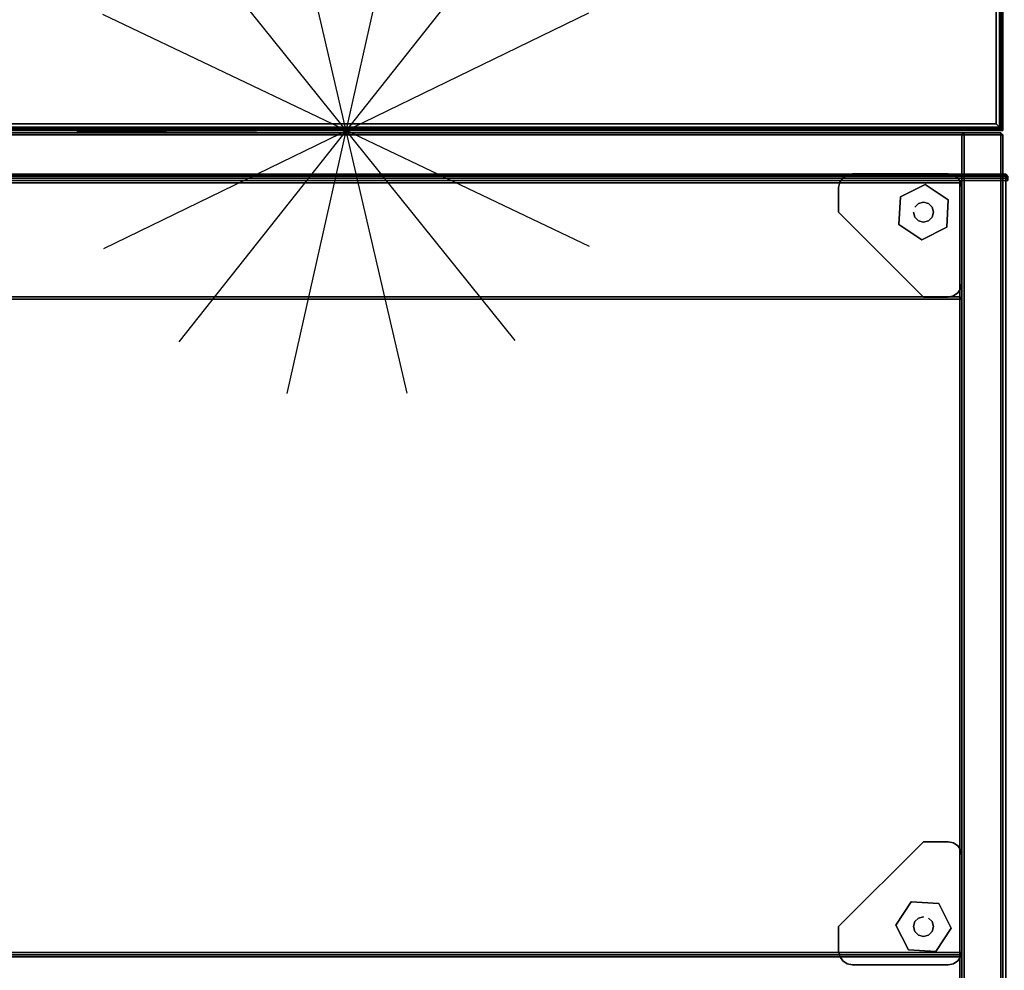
# Model space of a CAD drawing. Header units: inches. Extents: x 11 to 683, y -98 to 54.
# Tile 246 of 256: x 587 to 605, y -20 to -2. Entities that reach past the tile are written whole.
import ezdxf
from ezdxf.enums import TextEntityAlignment as Align

# ---------------------------------------------------------------- set-up
doc = ezdxf.new("R2010")
doc.units = ezdxf.units.IN
doc.header["$MEASUREMENT"] = 0
doc.header["$PDMODE"] = 1
doc.header["$PDSIZE"] = 1
for name, color, linetype in [('A-FURN-3-BE_HOLD-BKCASE-BACK-WOOD-TRIM-HORIZONTAL', 37, 'Continuous'), ('A-FURN-3-BE_HOLD-BKCASE-BACK-WOOD-TRIM-VERTICAL', 37, 'Continuous'), ('A-FURN-3-BE_HOLD-BKCASE-BACK-WOOD-VERTICAL', 33, 'Continuous'), ('A-FURN-3-BE_HOLD-BKCASE-BOTTOM-WOOD-HORIZONTAL', 33, 'Continuous'), ('A-FURN-3-BE_HOLD-BKCASE-BOTTOM-WOOD-TRIM-HORIZONTAL', 37, 'Continuous'), ('A-FURN-3-BE_HOLD-BKCASE-BOTTOM-WOOD-TRIM-VERTICAL', 37, 'Continuous'), ('A-FURN-3-BE_HOLD-BKCASE-SHELF-HOLE', 250, 'Continuous'), ('A-FURN-3-BE_HOLD-BKCASE-SHELF-WOOD-HORIZONTAL', 33, 'Continuous'), ('A-FURN-3-BE_HOLD-BKCASE-SHELF-WOOD-TRIM-HORIZONTAL', 37, 'Continuous'), ('A-FURN-3-BE_HOLD-BKCASE-SHELF-WOOD-TRIM-VERTICAL', 37, 'Continuous'), ('A-FURN-3-BE_HOLD-BKCASE-SIDE-WOOD-TRIM-HORIZONTAL', 37, 'Continuous'), ('A-FURN-3-BE_HOLD-BKCASE-SIDE-WOOD-TRIM-VERTICAL', 37, 'Continuous'), ('A-FURN-3-BE_HOLD-BKCASE-SIDE-WOOD-VERTICAL', 33, 'Continuous'), ('A-FURN-3-BE_HOLD-BKCASE-SUPPORT-GLIDE-METAL', 251, 'Continuous'), ('A-FURN-3-BE_HOLD-BKCASE-SUPPORT-PLASTIC', 251, 'Continuous'), ('A-FURN-3-BE_HOLD-BKCASE-TOP-FALSE', 251, 'Continuous'), ('A-FURN-3-BE_HOLD-STOR-TOP-WOOD-HORIZONTAL', 33, 'Continuous'), ('A-FURN-3-BE_HOLD-STOR-TOP-WOOD-TRIM-HORIZONTAL', 37, 'Continuous'), ('A-FURN-3-NODE', 7, 'Continuous'), ('A-FURN-3-WKSF-TOP', 254, 'Continuous'), ('A-FURN-3-WKSF-TRIM', 252, 'Continuous'), ('A-FURN-HAWORTH-ATT', 7, 'Continuous')]:
    doc.layers.add(name, color=color, linetype=linetype)
doc.styles.get("Standard").update_dxf_attribs({"font": 'simplex.shx'})

# ---------------------------------------------------------------- blocks, each defined once
blk = doc.blocks.new('NODE-3')
at = {"layer": 'A-FURN-3-NODE'}
for p, q in [((1.096, 4.802), (-1.096, -4.802)), ((-1.096, 4.802), (1.096, -4.802)), ((3.071, 3.851), (-3.071, -3.851)), ((-3.071, 3.851), (3.071, -3.851)), ((4.438, 2.137), (-4.438, -2.137)), ((-4.438, 2.137), (4.438, -2.137)), ((4.926, 0), (-4.926, 0)), ((-4.926, 0), (4.926, 0))]:
    blk.add_line(p, q, dxfattribs=at)
blk.add_point((0, 0), dxfattribs=at)
at = {"layer": 'A-FURN-HAWORTH-ATT', "flags": 1}
for tag, p in [('HAWMC', (0, 0)), ('HAWPN', (0, -0.167)), ('HAWSN', (0, -0.333))]:
    blk.add_attdef(tag, text='', height=0.1, dxfattribs=at).set_placement(p, align=Align.TOP_CENTER)
blk = doc.blocks.new('WURV-2454-LJSC-3D-3')
at = {"layer": 'A-FURN-3-NODE'}
blk.add_point((0, 0), dxfattribs=at)
at = {"layer": 'A-FURN-3-WKSF-TOP'}
for points in [[(23.875, -0.125, 27.8125), (23.875, -53.875, 27.8125), (0.125, -53.875, 27.8125), (0.125, -0.125, 27.8125)], [(0.125, -53.875, 29), (23.875, -53.875, 29), (23.875, -0.125, 29), (0.125, -0.125, 29)]]:
    blk.add_3dface(points, dxfattribs=at)
at = {"layer": 'A-FURN-3-WKSF-TRIM'}
for points in [[(0, 0, 28.875), (0, 0, 27.9375), (0, -54, 27.9375), (0, -54, 28.875)], [(24, 0, 28.875), (24, 0, 27.9375), (0, 0, 27.9375), (0, 0, 28.875)]]:
    blk.add_3dface(points, dxfattribs=at)
mesh = blk.add_polymesh((2, 4), dxfattribs=at)
for k, corner in enumerate([(0, 0, 27.9375), (0.03125, -0.03125, 27.875), (0.0625, -0.0625, 27.84375), (0.125, -0.125, 27.8125), (0, -54, 27.9375), (0.03125, -53.96875, 27.875), (0.0625, -53.9375, 27.84375), (0.125, -53.875, 27.8125)]):
    mesh.set_mesh_vertex(divmod(k, 4), corner)
mesh = blk.add_polymesh((2, 4), dxfattribs=at)
for k, corner in enumerate([(0.125, -0.125, 29), (0.0625, -0.0625, 28.96875), (0.03125, -0.03125, 28.9375), (0, 0, 28.875), (0.125, -53.875, 29), (0.0625, -53.9375, 28.96875), (0.03125, -53.96875, 28.9375), (0, -54, 28.875)]):
    mesh.set_mesh_vertex(divmod(k, 4), corner)
mesh = blk.add_polymesh((2, 4), dxfattribs=at)
for k, corner in enumerate([(24, 0, 27.9375), (23.96875, -0.03125, 27.875), (23.9375, -0.0625, 27.84375), (23.875, -0.125, 27.8125), (0, 0, 27.9375), (0.03125, -0.03125, 27.875), (0.0625, -0.0625, 27.84375), (0.125, -0.125, 27.8125)]):
    mesh.set_mesh_vertex(divmod(k, 4), corner)
mesh = blk.add_polymesh((2, 4), dxfattribs=at)
for k, corner in enumerate([(23.875, -0.125, 29), (23.9375, -0.0625, 28.96875), (23.96875, -0.03125, 28.9375), (24, 0, 28.875), (0.125, -0.125, 29), (0.0625, -0.0625, 28.96875), (0.03125, -0.03125, 28.9375), (0, 0, 28.875)]):
    mesh.set_mesh_vertex(divmod(k, 4), corner)
blk = doc.blocks.new('BMBL-1672-JYJYS-1HG-3D-3')
at = {"layer": 'A-FURN-3-BE_HOLD-STOR-TOP-WOOD-HORIZONTAL'}
for points in [[(0.04, -0.118, 22.53), (0.04, -15.882, 22.53), (71.93, -15.882, 22.53), (71.93, -0.118, 22.53)], [(71.93, -0.118, 21.35), (71.93, -15.882, 21.35), (0.04, -15.882, 21.35), (0.04, -0.118, 21.35)]]:
    blk.add_3dface(points, dxfattribs=at)
at = {"layer": 'A-FURN-HAWORTH-ATT', "flags": 1}
for tag, p in [('HAWMC', (0, 0)), ('HAWPN', (0, -0.167)), ('HAWSN', (0, -0.333))]:
    blk.add_attdef(tag, text='', height=0.1, dxfattribs=at).set_placement(p, align=Align.TOP_CENTER)
at = {"layer": 'A-FURN-3-BE_HOLD-STOR-TOP-WOOD-TRIM-HORIZONTAL'}
mesh = blk.add_polymesh((4, 10), dxfattribs=at)
for k, corner in enumerate([(0, -15.882, 22.49), (0, -15.912, 22.484), (0, -15.937, 22.467), (0, -15.954, 22.442), (0, -15.96, 22.412), (0, -15.96, 21.468), (0, -15.954, 21.438), (0, -15.937, 21.413), (0, -15.912, 21.396), (0, -15.882, 21.39), (0.04, -15.882, 22.53), (0.04, -15.927, 22.521), (0.04, -15.965, 22.495), (0.04, -15.991, 22.457), (0.04, -16, 22.412), (0.04, -16, 21.468), (0.04, -15.991, 21.423), (0.04, -15.965, 21.385), (0.04, -15.927, 21.359), (0.04, -15.882, 21.35), (71.93, -15.882, 22.53), (71.93, -15.927, 22.521), (71.93, -15.965, 22.495), (71.93, -15.991, 22.457), (71.93, -16, 22.412), (71.93, -16, 21.468), (71.93, -15.991, 21.423), (71.93, -15.965, 21.385), (71.93, -15.927, 21.359), (71.93, -15.882, 21.35), (71.97, -15.882, 22.49), (71.97, -15.912, 22.484), (71.97, -15.937, 22.467), (71.97, -15.954, 22.442), (71.97, -15.96, 22.412), (71.97, -15.96, 21.468), (71.97, -15.954, 21.438), (71.97, -15.937, 21.413), (71.97, -15.912, 21.396), (71.97, -15.882, 21.39)]):
    mesh.set_mesh_vertex(divmod(k, 10), corner)
blk = doc.blocks.new('BB28N-1636-TTRNN-WITH-GLIDES-3D-3')
at = {"layer": 'A-FURN-3-BE_HOLD-BKCASE-BACK-WOOD-TRIM-HORIZONTAL'}
for points in [[(35.17, -0.897, 27.965), (35.17, -0.228, 27.965), (0.79, -0.228, 27.965), (0.79, -0.897, 27.965)], [(0.79, -0.938, 1.38), (0.79, -0.897, 1.34), (35.17, -0.897, 1.34), (35.17, -0.938, 1.38)], [(35.17, -0.938, 27.925), (35.17, -0.897, 27.965), (0.79, -0.897, 27.965), (0.79, -0.938, 27.925)]]:
    blk.add_3dface(points, dxfattribs=at)
at = {"layer": 'A-FURN-3-BE_HOLD-BKCASE-BACK-WOOD-TRIM-VERTICAL'}
for points in [[(0.79, -0.228, 27.965), (0.75, -0.228, 27.925), (0.75, -0.897, 27.925), (0.79, -0.897, 27.965)], [(0.79, -0.897, 1.34), (0.75, -0.897, 1.38), (0.75, -0.228, 1.38), (0.79, -0.228, 1.34)], [(0.75, -0.897, 27.925), (0.75, -0.228, 27.925), (0.75, -0.228, 1.38), (0.75, -0.897, 1.38)], [(0.79, -0.897, 27.965), (0.75, -0.897, 27.925), (0.79, -0.938, 27.925)], [(0.79, -0.897, 1.34), (0.79, -0.938, 1.38), (0.75, -0.897, 1.38)], [(0.79, -0.938, 27.925), (0.75, -0.897, 27.925), (0.75, -0.897, 1.38), (0.79, -0.938, 1.38)]]:
    blk.add_3dface(points, dxfattribs=at)
at = {"layer": 'A-FURN-3-BE_HOLD-BKCASE-BACK-WOOD-VERTICAL', "invisible_edges": 10}
blk.add_3dface([(35.17, -0.938, 27.925), (0.79, -0.938, 27.925), (0.79, -0.938, 1.38), (35.17, -0.938, 1.38)], dxfattribs=at)
at = {"layer": 'A-FURN-3-BE_HOLD-BKCASE-BOTTOM-WOOD-HORIZONTAL'}
for points, invisible_edges in [([(0.04, -0.04, 0.59), (35.92, -0.04, 0.59), (35.92, -15.92, 0.59), (0.04, -15.92, 0.59)], 1), ([(35.92, -15.92, 1.34), (35.92, -0.04, 1.34), (0.04, -0.04, 1.34), (0.04, -15.92, 1.34)], 2)]:
    blk.add_3dface(points, dxfattribs=dict(at, invisible_edges=invisible_edges))
at = {"layer": 'A-FURN-3-BE_HOLD-BKCASE-BOTTOM-WOOD-TRIM-HORIZONTAL'}
for points in [[(0.04, -15.96, 0.63), (0.04, -15.92, 0.59), (35.92, -15.92, 0.59), (35.92, -15.96, 0.63)], [(0.04, -15.92, 1.34), (0.04, -15.96, 1.3), (35.92, -15.96, 1.3), (35.92, -15.92, 1.34)], [(35.92, -15.96, 0.63), (35.92, -15.96, 1.3), (0.04, -15.96, 1.3), (0.04, -15.96, 0.63)]]:
    blk.add_3dface(points, dxfattribs=at)
at = {"layer": 'A-FURN-3-BE_HOLD-BKCASE-BOTTOM-WOOD-TRIM-VERTICAL'}
for points in [[(0.04, -0.04, 1.34), (0, -0.04, 1.3), (0, -15.92, 1.3), (0.04, -15.92, 1.34)], [(0.04, -15.92, 0.59), (0, -15.92, 0.63), (0, -0.04, 0.63), (0.04, -0.04, 0.59)], [(0, -15.92, 0.63), (0, -15.92, 1.3), (0, -0.04, 1.3), (0, -0.04, 0.63)], [(0, -15.92, 0.63), (0.04, -15.96, 0.63), (0.04, -15.96, 1.3), (0, -15.92, 1.3)], [(0, -15.92, 1.3), (0.04, -15.96, 1.3), (0.04, -15.92, 1.34)], [(0, -15.92, 0.63), (0.04, -15.92, 0.59), (0.04, -15.96, 0.63)]]:
    blk.add_3dface(points, dxfattribs=at)
at = {"layer": 'A-FURN-3-BE_HOLD-BKCASE-SHELF-HOLE'}
for points, invisible_edges in [([(0.751, -6.348, 12.797), (0.751, -6.357, 12.845), (0.751, -6.357, 12.75), (0.751, -6.348, 12.797)], 2), ([(0.751, -6.348, 15.797), (0.751, -6.357, 15.845), (0.751, -6.357, 15.75), (0.751, -6.348, 15.797)], 2), ([(0.751, -6.357, 12.845), (0.751, -6.384, 12.886), (0.751, -6.384, 12.709), (0.751, -6.357, 12.75)], 10), ([(0.751, -6.357, 15.845), (0.751, -6.384, 15.886), (0.751, -6.384, 15.709), (0.751, -6.357, 15.75)], 10), ([(0.751, -6.384, 12.886), (0.751, -6.425, 12.913), (0.751, -6.425, 12.682), (0.751, -6.384, 12.709)], 10), ([(0.751, -6.384, 15.886), (0.751, -6.425, 15.913), (0.751, -6.425, 15.682), (0.751, -6.384, 15.709)], 10), ([(0.751, -6.425, 12.913), (0.751, -6.473, 12.922), (0.751, -6.473, 12.672), (0.751, -6.425, 12.682)], 10), ([(0.751, -6.425, 15.913), (0.751, -6.473, 15.922), (0.751, -6.473, 15.672), (0.751, -6.425, 15.682)], 10), ([(0.751, -6.473, 12.922), (0.751, -6.52, 12.913), (0.751, -6.52, 12.682), (0.751, -6.473, 12.672)], 10), ([(0.751, -6.473, 15.922), (0.751, -6.52, 15.913), (0.751, -6.52, 15.682), (0.751, -6.473, 15.672)], 10), ([(0.751, -6.52, 12.913), (0.751, -6.561, 12.886), (0.751, -6.561, 12.709), (0.751, -6.52, 12.682)], 10), ([(0.751, -6.52, 15.913), (0.751, -6.561, 15.886), (0.751, -6.561, 15.709), (0.751, -6.52, 15.682)], 10), ([(0.751, -6.561, 12.886), (0.751, -6.588, 12.845), (0.751, -6.588, 12.75), (0.751, -6.561, 12.709)], 10), ([(0.751, -6.561, 15.886), (0.751, -6.588, 15.845), (0.751, -6.588, 15.75), (0.751, -6.561, 15.709)], 10), ([(0.751, -6.588, 12.845), (0.751, -6.598, 12.797), (0.751, -6.598, 12.797), (0.751, -6.588, 12.75)], 8), ([(0.751, -6.588, 15.845), (0.751, -6.598, 15.797), (0.751, -6.598, 15.797), (0.751, -6.588, 15.75)], 8), ([(0.751, -9.238, 12.797), (0.751, -9.247, 12.845), (0.751, -9.247, 12.75), (0.751, -9.238, 12.797)], 2), ([(0.751, -9.238, 15.797), (0.751, -9.247, 15.845), (0.751, -9.247, 15.75), (0.751, -9.238, 15.797)], 2), ([(0.751, -9.247, 12.845), (0.751, -9.274, 12.886), (0.751, -9.274, 12.709), (0.751, -9.247, 12.75)], 10), ([(0.751, -9.247, 15.845), (0.751, -9.274, 15.886), (0.751, -9.274, 15.709), (0.751, -9.247, 15.75)], 10), ([(0.751, -9.274, 12.886), (0.751, -9.315, 12.913), (0.751, -9.315, 12.682), (0.751, -9.274, 12.709)], 10), ([(0.751, -9.274, 15.886), (0.751, -9.315, 15.913), (0.751, -9.315, 15.682), (0.751, -9.274, 15.709)], 10), ([(0.751, -9.315, 12.913), (0.751, -9.363, 12.922), (0.751, -9.363, 12.672), (0.751, -9.315, 12.682)], 10), ([(0.751, -9.315, 15.913), (0.751, -9.363, 15.922), (0.751, -9.363, 15.672), (0.751, -9.315, 15.682)], 10), ([(0.751, -9.363, 12.922), (0.751, -9.41, 12.913), (0.751, -9.41, 12.682), (0.751, -9.363, 12.672)], 10), ([(0.751, -9.363, 15.922), (0.751, -9.41, 15.913), (0.751, -9.41, 15.682), (0.751, -9.363, 15.672)], 10), ([(0.751, -9.41, 12.913), (0.751, -9.451, 12.886), (0.751, -9.451, 12.709), (0.751, -9.41, 12.682)], 10), ([(0.751, -9.41, 15.913), (0.751, -9.451, 15.886), (0.751, -9.451, 15.709), (0.751, -9.41, 15.682)], 10), ([(0.751, -9.451, 12.886), (0.751, -9.478, 12.845), (0.751, -9.478, 12.75), (0.751, -9.451, 12.709)], 10), ([(0.751, -9.451, 15.886), (0.751, -9.478, 15.845), (0.751, -9.478, 15.75), (0.751, -9.451, 15.709)], 10), ([(0.751, -9.478, 12.845), (0.751, -9.488, 12.797), (0.751, -9.488, 12.797), (0.751, -9.478, 12.75)], 8), ([(0.751, -9.478, 15.845), (0.751, -9.488, 15.797), (0.751, -9.488, 15.797), (0.751, -9.478, 15.75)], 8)]:
    blk.add_3dface(points, dxfattribs=dict(at, invisible_edges=invisible_edges))
at = {"layer": 'A-FURN-3-BE_HOLD-BKCASE-SHELF-WOOD-HORIZONTAL', "invisible_edges": 10}
for points in [[(35.17, -15.045, 14.672), (35.17, -0.977, 14.672), (0.79, -0.977, 14.672), (0.79, -15.045, 14.672)], [(35.17, -0.977, 13.922), (35.17, -15.045, 13.922), (0.79, -15.045, 13.922), (0.79, -0.977, 13.922)]]:
    blk.add_3dface(points, dxfattribs=at)
at = {"layer": 'A-FURN-3-BE_HOLD-BKCASE-SHELF-WOOD-TRIM-HORIZONTAL'}
for points in [[(0.75, -0.977, 13.962), (0.75, -0.977, 14.632), (0.79, -0.938, 14.632), (0.79, -0.938, 13.962)], [(0.75, -0.977, 14.632), (0.79, -0.977, 14.672), (0.79, -0.977, 14.672), (0.79, -0.938, 14.632)], [(0.75, -0.977, 13.962), (0.79, -0.938, 13.962), (0.79, -0.938, 13.962), (0.79, -0.977, 13.922)], [(0.79, -0.977, 14.672), (35.17, -0.977, 14.672), (35.17, -0.938, 14.632), (0.79, -0.938, 14.632)], [(0.79, -0.938, 13.962), (35.17, -0.938, 13.962), (35.17, -0.977, 13.922), (0.79, -0.977, 13.922)], [(0.75, -15.045, 14.632), (0.75, -15.045, 13.962), (0.79, -15.085, 13.962), (0.79, -15.085, 14.632)], [(0.75, -15.045, 14.632), (0.79, -15.085, 14.632), (0.79, -15.085, 14.632), (0.79, -15.045, 14.672)], [(0.75, -15.045, 13.962), (0.79, -15.045, 13.922), (0.79, -15.045, 13.922), (0.79, -15.085, 13.962)], [(35.17, -15.045, 14.672), (0.79, -15.045, 14.672), (0.79, -15.085, 14.632), (35.17, -15.085, 14.632)], [(35.17, -15.085, 13.962), (0.79, -15.085, 13.962), (0.79, -15.045, 13.922), (35.17, -15.045, 13.922)], [(0.79, -15.085, 13.962), (35.17, -15.085, 13.962), (35.17, -15.085, 14.632), (0.79, -15.085, 14.632)]]:
    blk.add_3dface(points, dxfattribs=at)
at = {"layer": 'A-FURN-3-BE_HOLD-BKCASE-SHELF-WOOD-TRIM-VERTICAL'}
for points in [[(0.75, -15.045, 14.632), (0.79, -15.045, 14.672), (0.79, -0.977, 14.672), (0.75, -0.977, 14.632)], [(0.75, -0.977, 14.632), (0.75, -0.977, 13.962), (0.75, -15.045, 13.962), (0.75, -15.045, 14.632)], [(0.79, -15.045, 13.922), (0.75, -15.045, 13.962), (0.75, -0.977, 13.962), (0.79, -0.977, 13.922)]]:
    blk.add_3dface(points, dxfattribs=at)
at = {"layer": 'A-FURN-3-BE_HOLD-BKCASE-SIDE-WOOD-TRIM-HORIZONTAL'}
for points in [[(0, -0.04, 1.38), (0.04, -0.04, 1.34), (0.04, -15.92, 1.34), (0, -15.92, 1.38)], [(0, -15.92, 27.925), (0.04, -15.92, 27.965), (0.04, -0.04, 27.965), (0, -0.04, 27.925)], [(0.71, -0.04, 27.965), (0.04, -0.04, 27.965), (0.04, -15.92, 27.965), (0.71, -15.92, 27.965)], [(0.75, -15.92, 1.38), (0.71, -15.92, 1.34), (0.71, -0.04, 1.34), (0.75, -0.04, 1.38)], [(0.75, -0.04, 27.925), (0.71, -0.04, 27.965), (0.71, -15.92, 27.965), (0.75, -15.92, 27.925)]]:
    blk.add_3dface(points, dxfattribs=at)
at = {"layer": 'A-FURN-3-BE_HOLD-BKCASE-SIDE-WOOD-TRIM-VERTICAL'}
for points in [[(0.04, -15.92, 1.34), (0.04, -15.96, 1.38), (0, -15.92, 1.38)], [(0.04, -15.92, 27.965), (0, -15.92, 27.925), (0.04, -15.96, 27.925)], [(0, -15.92, 1.38), (0.04, -15.96, 1.38), (0.04, -15.96, 27.925), (0, -15.92, 27.925)], [(0.71, -15.92, 1.34), (0.71, -15.96, 1.38), (0.04, -15.96, 1.38), (0.04, -15.92, 1.34)], [(0.04, -15.92, 27.965), (0.04, -15.96, 27.925), (0.71, -15.96, 27.925), (0.71, -15.92, 27.965)], [(0.71, -15.96, 27.925), (0.04, -15.96, 27.925), (0.04, -15.96, 1.38), (0.71, -15.96, 1.38)], [(0.71, -15.92, 1.34), (0.75, -15.92, 1.38), (0.71, -15.96, 1.38)], [(0.71, -15.92, 27.965), (0.71, -15.96, 27.925), (0.75, -15.92, 27.925)], [(0.71, -15.96, 1.38), (0.75, -15.92, 1.38), (0.75, -15.92, 27.925), (0.71, -15.96, 27.925)]]:
    blk.add_3dface(points, dxfattribs=at)
at = {"layer": 'A-FURN-3-BE_HOLD-BKCASE-SIDE-WOOD-VERTICAL'}
for points, invisible_edges in [([(0, -15.92, 27.925), (0, -0.04, 27.925), (0, -0.04, 1.38), (0, -15.92, 1.38)], 2), ([(0.75, -0.04, 1.38), (0.75, -0.04, 27.925), (0.75, -15.92, 27.925), (0.75, -15.92, 1.38)], 1)]:
    blk.add_3dface(points, dxfattribs=dict(at, invisible_edges=invisible_edges))
at = {"layer": 'A-FURN-3-BE_HOLD-BKCASE-SUPPORT-GLIDE-METAL'}
for points in [[(1.224, -0.999, 0.231), (1.224, -0.999), (0.946, -1.422), (0.946, -1.422, 0.231)], [(1.728, -1.028, 0.231), (1.728, -1.028), (1.224, -0.999), (1.224, -0.999, 0.231)], [(1.955, -1.48, 0.231), (1.955, -1.48), (1.728, -1.028), (1.728, -1.028, 0.231)], [(0.946, -1.422, 0.231), (0.946, -1.422), (1.174, -1.873), (1.174, -1.873, 0.231)], [(1.678, -1.902, 0.231), (1.678, -1.902), (1.955, -1.48), (1.955, -1.48, 0.231)], [(1.174, -1.873, 0.231), (1.174, -1.873), (1.678, -1.902), (1.678, -1.902, 0.231)], [(1.48, -14.005, 0.231), (1.48, -14.005), (1.028, -14.232), (1.028, -14.232, 0.231)], [(1.902, -14.282, 0.231), (1.902, -14.282), (1.48, -14.005), (1.48, -14.005, 0.231)], [(1.028, -14.232, 0.231), (1.028, -14.232), (0.999, -14.736), (0.999, -14.736, 0.231)], [(1.873, -14.786, 0.231), (1.873, -14.786), (1.902, -14.282), (1.902, -14.282, 0.231)], [(0.999, -14.736, 0.231), (0.999, -14.736), (1.422, -15.014), (1.422, -15.014, 0.231)], [(1.422, -15.014, 0.231), (1.422, -15.014), (1.873, -14.786), (1.873, -14.786, 0.231)]]:
    blk.add_3dface(points, dxfattribs=at)
for points, invisible_edges in [([(1.224, -0.999, 0.231), (0.946, -1.422, 0.231), (1.174, -1.873, 0.231), (1.728, -1.028, 0.231)], 4), ([(1.728, -1.028), (1.174, -1.873), (0.946, -1.422), (1.224, -0.999)], 1), ([(1.728, -1.028, 0.231), (1.174, -1.873, 0.231), (1.678, -1.902, 0.231), (1.955, -1.48, 0.231)], 1), ([(1.955, -1.48), (1.678, -1.902), (1.174, -1.873), (1.728, -1.028)], 4), ([(1.028, -14.232, 0.231), (1.873, -14.786, 0.231), (1.902, -14.282, 0.231), (1.48, -14.005, 0.231)], 1), ([(1.48, -14.005), (1.902, -14.282), (1.873, -14.786), (1.028, -14.232)], 4), ([(0.999, -14.736, 0.231), (1.422, -15.014, 0.231), (1.873, -14.786, 0.231), (1.028, -14.232, 0.231)], 4), ([(1.028, -14.232), (1.873, -14.786), (1.422, -15.014), (0.999, -14.736)], 1)]:
    blk.add_3dface(points, dxfattribs=dict(at, invisible_edges=invisible_edges))
at = {"layer": 'A-FURN-3-BE_HOLD-BKCASE-SUPPORT-PLASTIC'}
for points, invisible_edges in [([(2.75, -0.75, 0.231), (2.846, -0.769, 0.231), (0.769, -2.846, 0.231), (0.75, -2.75, 0.231)], 10), ([(0.75, -2.75, 0.231), (0.75, -1.002, 0.231), (1.002, -0.75, 0.231), (2.75, -0.75, 0.231)], 10), ([(0.906, -0.769, 0.231), (1.002, -0.75, 0.231), (0.75, -1.002, 0.231), (0.769, -0.906, 0.231)], 10), ([(0.824, -2.928, 0.231), (0.769, -2.846, 0.231), (2.846, -0.769, 0.231), (2.928, -0.824, 0.231)], 10), ([(0.769, -0.906, 0.231), (0.824, -0.824, 0.231), (0.906, -0.769, 0.231)], 8), ([(2.928, -0.824, 0.231), (2.983, -0.906, 0.231), (0.906, -2.983, 0.231), (0.824, -2.928, 0.231)], 10), ([(1.002, -3.002, 0.231), (0.906, -2.983, 0.231), (2.983, -0.906, 0.231), (3.002, -1.002, 0.231)], 10), ([(3.002, -1.002, 0.231), (3.002, -1.451, 0.231), (1.451, -3.002, 0.231), (1.002, -3.002, 0.231)], 8), ([(0.75, -13.21, 0.231), (0.769, -13.114, 0.231), (2.846, -15.191, 0.231), (2.75, -15.21, 0.231)], 10), ([(2.928, -15.136, 0.231), (2.846, -15.191, 0.231), (0.769, -13.114, 0.231), (0.824, -13.032, 0.231)], 10), ([(0.824, -13.032, 0.231), (0.906, -12.977, 0.231), (2.983, -15.054, 0.231), (2.928, -15.136, 0.231)], 10), ([(3.002, -14.958, 0.231), (2.983, -15.054, 0.231), (0.906, -12.977, 0.231), (1.002, -12.958, 0.231)], 10), ([(1.002, -12.958, 0.231), (1.451, -12.958, 0.231), (3.002, -14.509, 0.231), (3.002, -14.958, 0.231)], 8), ([(2.75, -15.21, 0.231), (1.002, -15.21, 0.231), (0.75, -14.958, 0.231), (0.75, -13.21, 0.231)], 10), ([(0.769, -15.054, 0.231), (0.75, -14.958, 0.231), (1.002, -15.21, 0.231), (0.906, -15.191, 0.231)], 10), ([(0.906, -15.191, 0.231), (0.824, -15.136, 0.231), (0.769, -15.054, 0.231)], 8)]:
    blk.add_3dface(points, dxfattribs=dict(at, invisible_edges=invisible_edges))
for points in [[(1.451, -3.002, 0.59), (1.451, -3.002, 0.231), (3.002, -1.451, 0.231), (3.002, -1.451, 0.59)], [(3.002, -14.509, 0.59), (3.002, -14.509, 0.231), (1.451, -12.958, 0.231), (1.451, -12.958, 0.59)]]:
    blk.add_3dface(points, dxfattribs=at)
at = {"layer": 'A-FURN-3-BE_HOLD-BKCASE-TOP-FALSE'}
for points in [[(0.75, -0.977, 27.255), (0.75, -0.977, 27.925), (0.79, -0.938, 27.925), (0.79, -0.938, 27.255)], [(0.75, -0.977, 27.925), (0.79, -0.977, 27.965), (0.79, -0.977, 27.965), (0.79, -0.938, 27.925)], [(0.75, -0.977, 27.255), (0.79, -0.938, 27.255), (0.79, -0.938, 27.255), (0.79, -0.977, 27.215)], [(0.75, -12.92, 27.925), (0.79, -12.92, 27.965), (0.79, -0.977, 27.965), (0.75, -0.977, 27.925)], [(0.75, -0.977, 27.925), (0.75, -0.977, 27.255), (0.75, -12.92, 27.255), (0.75, -12.92, 27.925)], [(0.79, -12.92, 27.215), (0.75, -12.92, 27.255), (0.75, -0.977, 27.255), (0.79, -0.977, 27.215)], [(0.79, -0.977, 27.965), (35.17, -0.977, 27.965), (35.17, -0.938, 27.925), (0.79, -0.938, 27.925)], [(0.79, -0.938, 27.255), (35.17, -0.938, 27.255), (35.17, -0.977, 27.215), (0.79, -0.977, 27.215)], [(0.79, -0.938, 27.255), (0.79, -0.938, 27.925), (35.17, -0.938, 27.925), (35.17, -0.938, 27.255)], [(0.75, -12.92, 27.925), (0.75, -12.92, 27.255), (0.79, -12.96, 27.255), (0.79, -12.96, 27.925)], [(0.75, -12.92, 27.925), (0.79, -12.96, 27.925), (0.79, -12.96, 27.925), (0.79, -12.92, 27.965)], [(0.75, -12.92, 27.255), (0.79, -12.92, 27.215), (0.79, -12.92, 27.215), (0.79, -12.96, 27.255)], [(35.17, -12.92, 27.965), (0.79, -12.92, 27.965), (0.79, -12.96, 27.925), (35.17, -12.96, 27.925)], [(35.17, -12.96, 27.255), (0.79, -12.96, 27.255), (0.79, -12.92, 27.215), (35.17, -12.92, 27.215)], [(0.79, -12.96, 27.255), (35.17, -12.96, 27.255), (35.17, -12.96, 27.925), (0.79, -12.96, 27.925)]]:
    blk.add_3dface(points, dxfattribs=at)
at = {"layer": 'A-FURN-3-BE_HOLD-BKCASE-TOP-FALSE', "invisible_edges": 10}
for points in [[(35.17, -12.92, 27.965), (35.17, -0.977, 27.965), (0.79, -0.977, 27.965), (0.79, -12.92, 27.965)], [(35.17, -0.977, 27.215), (35.17, -12.92, 27.215), (0.79, -12.92, 27.215), (0.79, -0.977, 27.215)]]:
    blk.add_3dface(points, dxfattribs=at)
at = {"layer": 'A-FURN-3-NODE'}
blk.add_point((0, -15.96), dxfattribs=at)
at = {"layer": 'A-FURN-HAWORTH-ATT', "flags": 1}
for tag, p in [('HAWMC', (0, 0)), ('HAWPN', (0, -0.167)), ('HAWSN', (0, -0.333))]:
    blk.add_attdef(tag, text='', height=0.1, dxfattribs=at).set_placement(p, align=Align.TOP_CENTER)
at = {"layer": 'A-FURN-3-BE_HOLD-BKCASE-SUPPORT-GLIDE-METAL'}
mesh = blk.add_polymesh((2, 12), dxfattribs=dict(at, n_close=True))
for k, corner in enumerate([(1.451, -1.633, 0.231), (1.542, -1.608, 0.231), (1.608, -1.542, 0.231), (1.633, -1.451, 0.231), (1.608, -1.36, 0.231), (1.542, -1.293, 0.231), (1.451, -1.269, 0.231), (1.36, -1.293, 0.231), (1.293, -1.36, 0.231), (1.269, -1.451, 0.231), (1.293, -1.542, 0.231), (1.36, -1.608, 0.231), (1.451, -1.633, 0.455), (1.542, -1.608, 0.455), (1.608, -1.542, 0.455), (1.633, -1.451, 0.455), (1.608, -1.36, 0.455), (1.542, -1.293, 0.455), (1.451, -1.269, 0.455), (1.36, -1.293, 0.455), (1.293, -1.36, 0.455), (1.269, -1.451, 0.455), (1.293, -1.542, 0.455), (1.36, -1.608, 0.455)]):
    mesh.set_mesh_vertex(divmod(k, 12), corner)
mesh = blk.add_polymesh((2, 12), dxfattribs=dict(at, n_close=True))
for k, corner in enumerate([(1.633, -14.509, 0.231), (1.608, -14.418, 0.231), (1.542, -14.352, 0.231), (1.451, -14.327, 0.231), (1.36, -14.352, 0.231), (1.293, -14.418, 0.231), (1.269, -14.509, 0.231), (1.293, -14.6, 0.231), (1.36, -14.667, 0.231), (1.451, -14.691, 0.231), (1.542, -14.667, 0.231), (1.608, -14.6, 0.231), (1.633, -14.509, 0.455), (1.608, -14.418, 0.455), (1.542, -14.352, 0.455), (1.451, -14.327, 0.455), (1.36, -14.352, 0.455), (1.293, -14.418, 0.455), (1.269, -14.509, 0.455), (1.293, -14.6, 0.455), (1.36, -14.667, 0.455), (1.451, -14.691, 0.455), (1.542, -14.667, 0.455), (1.608, -14.6, 0.455)]):
    mesh.set_mesh_vertex(divmod(k, 12), corner)
at = {"layer": 'A-FURN-3-BE_HOLD-BKCASE-SUPPORT-PLASTIC'}
mesh = blk.add_polymesh((2, 17), dxfattribs=at)
for k, corner in enumerate([(1.451, -3.002, 0.59), (1.002, -3.002, 0.59), (0.906, -2.983, 0.59), (0.824, -2.928, 0.59), (0.769, -2.846, 0.59), (0.75, -2.75, 0.59), (0.75, -1.002, 0.59), (0.769, -0.906, 0.59), (0.824, -0.824, 0.59), (0.906, -0.769, 0.59), (1.002, -0.75, 0.59), (2.75, -0.75, 0.59), (2.846, -0.769, 0.59), (2.928, -0.824, 0.59), (2.983, -0.906, 0.59), (3.002, -1.002, 0.59), (3.002, -1.451, 0.59), (1.451, -3.002, 0.231), (1.002, -3.002, 0.231), (0.906, -2.983, 0.231), (0.824, -2.928, 0.231), (0.769, -2.846, 0.231), (0.75, -2.75, 0.231), (0.75, -1.002, 0.231), (0.769, -0.906, 0.231), (0.824, -0.824, 0.231), (0.906, -0.769, 0.231), (1.002, -0.75, 0.231), (2.75, -0.75, 0.231), (2.846, -0.769, 0.231), (2.928, -0.824, 0.231), (2.983, -0.906, 0.231), (3.002, -1.002, 0.231), (3.002, -1.451, 0.231)]):
    mesh.set_mesh_vertex(divmod(k, 17), corner)
mesh = blk.add_polymesh((2, 17), dxfattribs=at)
for k, corner in enumerate([(3.002, -14.509, 0.59), (3.002, -14.958, 0.59), (2.983, -15.054, 0.59), (2.928, -15.136, 0.59), (2.846, -15.191, 0.59), (2.75, -15.21, 0.59), (1.002, -15.21, 0.59), (0.906, -15.191, 0.59), (0.824, -15.136, 0.59), (0.769, -15.054, 0.59), (0.75, -14.958, 0.59), (0.75, -13.21, 0.59), (0.769, -13.114, 0.59), (0.824, -13.032, 0.59), (0.906, -12.977, 0.59), (1.002, -12.958, 0.59), (1.451, -12.958, 0.59), (3.002, -14.509, 0.231), (3.002, -14.958, 0.231), (2.983, -15.054, 0.231), (2.928, -15.136, 0.231), (2.846, -15.191, 0.231), (2.75, -15.21, 0.231), (1.002, -15.21, 0.231), (0.906, -15.191, 0.231), (0.824, -15.136, 0.231), (0.769, -15.054, 0.231), (0.75, -14.958, 0.231), (0.75, -13.21, 0.231), (0.769, -13.114, 0.231), (0.824, -13.032, 0.231), (0.906, -12.977, 0.231), (1.002, -12.958, 0.231), (1.451, -12.958, 0.231)]):
    mesh.set_mesh_vertex(divmod(k, 17), corner)

msp = doc.modelspace()

# ---------------------------------------------------------------- block references
for name, p, rotation in [('WURV-2454-LJSC-3D-3', (604.921, -4.327), 180), ('NODE-3', (592.921, -4.327), 180.2207840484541), ('BB28N-1636-TTRNN-WITH-GLIDES-3D-3', (604.921, -20.327), 180), ('BMBL-1672-JYJYS-1HG-3D-3', (605.011, -21.124, 6.535), 180)]:
    msp.add_blockref(name, p, dxfattribs=dict(rotation=rotation))

doc.saveas('drawing.dxf')
